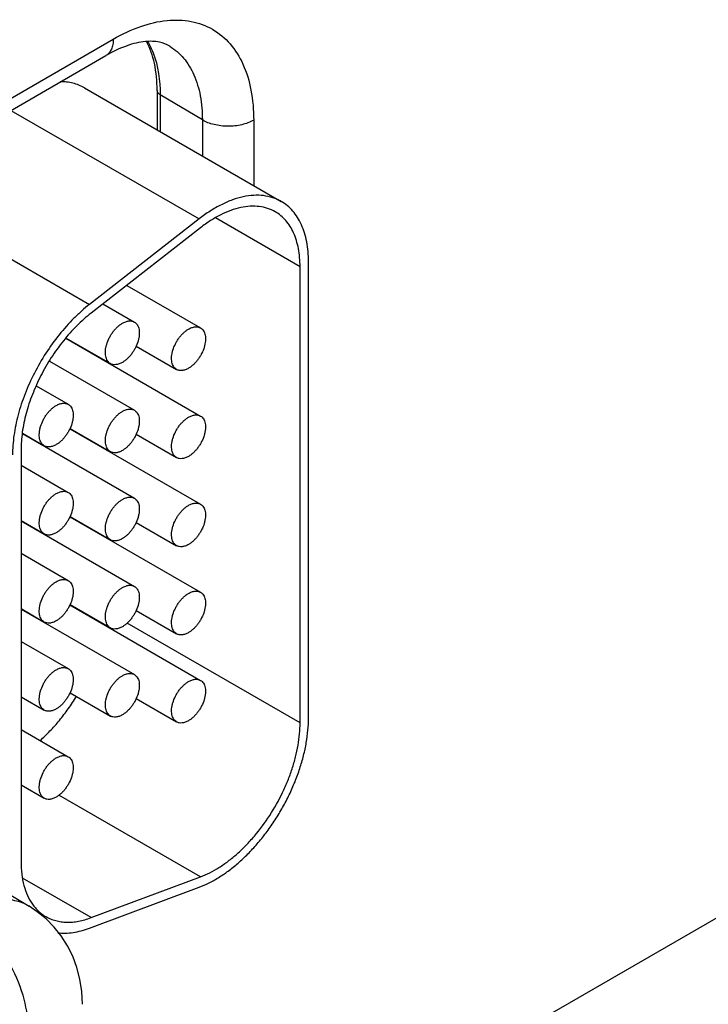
# Model space of a CAD drawing. Header units: inches. Extents: x 0 to 34, y 0 to 22.
# Tile 51 of 145: x 5.123 to 5.554, y 16.776 to 17.392. Entities that reach past the tile are written whole.
import ezdxf

# ---------------------------------------------------------------- set-up
doc = ezdxf.new("R2010")
doc.units = ezdxf.units.IN
doc.header["$LTSCALE"] = 1.87
doc.header["$MEASUREMENT"] = 0
doc.layers.get('0').update_dxf_attribs({"linetype": 'CONTINUOUS'})

msp = doc.modelspace()

# ---------------------------------------------------------------- linework, layer by layer
at = {"color": 7, "linetype": 'CONTINUOUS'}
for p, q in [((5.09093, 17.32724), (5.18162, 17.3796)), ((5.08627, 17.31694), (5.17696, 17.3693)), ((5.16358, 17.34913), (5.28662, 17.27809)), ((5.20903, 17.34757), (5.20903, 17.32289)), ((5.21093, 17.34485), (5.21093, 17.3218)), ((5.2373, 17.32908), (5.21093, 17.34485)), ((5.11763, 17.33504), (5.23524, 17.26713)), ((5.2373, 17.32908), (5.2373, 17.30657)), ((5.2694, 17.32892), (5.2694, 17.28804)), ((5.04789, 17.28238), (5.16683, 17.2137)), ((5.23524, 17.26713), (5.16683, 17.2137)), ((5.2984, 17.23727), (5.24546, 17.26784)), ((5.23616, 17.26163), (5.16775, 17.20821)), ((5.3037, 16.95497), (5.3037, 17.24033)), ((5.2984, 16.95191), (5.2984, 17.23727)), ((5.19003, 17.22561), (5.23616, 17.19897)), ((5.17515, 17.21399), (5.1948, 17.20264)), ((5.15197, 17.19247), (5.23616, 17.14386)), ((5.15212, 17.19264), (5.1798, 17.17666)), ((5.19593, 17.18756), (5.22116, 17.17299)), ((5.14163, 17.17823), (5.1948, 17.14753)), ((5.17536, 17.17896), (5.17536, 17.17922)), ((4.58885, 17.16294), (5.12902, 16.8372)), ((5.13334, 17.1628), (5.15343, 17.1512)), ((5.15448, 17.13591), (5.23616, 17.08875)), ((5.15456, 17.13612), (5.1798, 17.12155)), ((5.12477, 17.13285), (5.1948, 17.09242)), ((5.12479, 17.1331), (5.13843, 17.12522)), ((5.19593, 17.13245), (5.22116, 17.11788)), ((5.12392, 17.1226), (5.12392, 16.8651)), ((5.17536, 17.12385), (5.17536, 17.12411)), ((5.12392, 17.11313), (5.15343, 17.09609)), ((5.12392, 17.07849), (5.13843, 17.07011)), ((5.15448, 17.0808), (5.23616, 17.03364)), ((5.15456, 17.08101), (5.1798, 17.06644)), ((5.12392, 17.07823), (5.1948, 17.03731)), ((5.19593, 17.07734), (5.22116, 17.06277)), ((5.17536, 17.06874), (5.17536, 17.069)), ((5.12392, 17.05802), (5.15343, 17.04098)), ((5.12392, 17.02338), (5.13843, 17.015)), ((5.12392, 17.02312), (5.1948, 16.9822)), ((5.15448, 17.02569), (5.23616, 16.97852)), ((5.15456, 17.0259), (5.1798, 17.01133)), ((5.19593, 17.02222), (5.22116, 17.00766)), ((5.2984, 16.95191), (5.19028, 17.01434)), ((5.12392, 17.00291), (5.15343, 16.98587)), ((5.12392, 16.96826), (5.13843, 16.95989)), ((5.15456, 16.97078), (5.1798, 16.95622)), ((5.19593, 16.96711), (5.22116, 16.95254)), ((5.12392, 16.94779), (5.15343, 16.93076)), ((5.12392, 16.91315), (5.13843, 16.90478)), ((5.23616, 16.85567), (5.14761, 16.9068)), ((5.66442, 16.89084), (5.35007, 16.70933)), ((5.16775, 16.8301), (5.12486, 16.85486)), ((5.16775, 16.8301), (5.23616, 16.85567)), ((5.16683, 16.82353), (5.23524, 16.84911))]:
    msp.add_line(p, q, dxfattribs=at)
msp.add_lwpolyline([(5.16234, 16.7759), (5.16194, 16.78387), (5.16076, 16.79159), (5.15884, 16.79897), (5.15623, 16.80597), (5.15295, 16.81254), (5.14905, 16.81864), (5.14458, 16.82425), (5.13958, 16.82932), (5.13409, 16.83382), (5.12902, 16.8372)], dxfattribs=at)
for points, knots in [([(5.18162, 17.3796), (5.18706, 17.38274), (5.1979, 17.3879), (5.21455, 17.39192), (5.23019, 17.39152), (5.24411, 17.38648), (5.25544, 17.37695), (5.2636, 17.36361), (5.26845, 17.34718), (5.2694, 17.33521), (5.2694, 17.32892)], [0, 0, 0, 0, 0.144905, 0.274533, 0.391125, 0.500011, 0.608895, 0.725481, 0.855103, 1, 1, 1, 1]), ([(5.18162, 17.3796), (5.18162, 17.37846), (5.18144, 17.37629), (5.18056, 17.37331), (5.17909, 17.37089), (5.1777, 17.36973), (5.17696, 17.3693)], [0, 0, 0, 0, 0.289807, 0.549047, 0.782228, 1, 1, 1, 1]), ([(5.21688, 17.37524), (5.21493, 17.37643), (5.20993, 17.37828), (5.20068, 17.37843), (5.18919, 17.37559), (5.1812, 17.37175), (5.17696, 17.3693)], [0, 0, 0, 0, 0.162928, 0.371574, 0.650437, 1, 1, 1, 1]), ([(5.20903, 17.34757), (5.20903, 17.35324), (5.20812, 17.36378), (5.20472, 17.37389), (5.20244, 17.37815)], [0, 0, 0, 0, 0.539807, 1, 1, 1, 1]), ([(5.20309, 17.37815), (5.20441, 17.3759), (5.20937, 17.36549), (5.21093, 17.35373), (5.21093, 17.34485)], [0, 0, 0, 0, 0.226637, 1, 1, 1, 1]), ([(5.21688, 17.37524), (5.22014, 17.37326), (5.22623, 17.36795), (5.2327, 17.3571), (5.23655, 17.34381), (5.2373, 17.33416), (5.2373, 17.32908)], [0, 0, 0, 0, 0.217752, 0.451264, 0.710615, 1, 1, 1, 1]), ([(5.16358, 17.34913), (5.16247, 17.34978), (5.16013, 17.35091), (5.15639, 17.35213), (5.15243, 17.35285), (5.14971, 17.353), (5.14833, 17.353)], [0, 0, 0, 0, 0.242471, 0.488065, 0.739717, 1, 1, 1, 1]), ([(5.21093, 17.34485), (5.21039, 17.34518), (5.20946, 17.34591), (5.20903, 17.34705), (5.20903, 17.34757)], [0, 0, 0, 0, 0.54927, 1, 1, 1, 1]), ([(5.2694, 17.32892), (5.26711, 17.3276), (5.26179, 17.32569), (5.2533, 17.3248), (5.24483, 17.32577), (5.23955, 17.32774), (5.2373, 17.32908)], [0, 0, 0, 0, 0.237748, 0.501114, 0.763872, 1, 1, 1, 1]), ([(5.28662, 17.27809), (5.28579, 17.27857), (5.28409, 17.27944), (5.28046, 17.28084), (5.27555, 17.28191), (5.2693, 17.28207), (5.26272, 17.28115), (5.25592, 17.27915), (5.24897, 17.27612), (5.24198, 17.2721), (5.23748, 17.26888), (5.23524, 17.26713)], [0, 0, 0, 0, 0.051417, 0.1032, 0.209138, 0.320445, 0.438996, 0.56595, 0.70188, 0.846821, 1, 1, 1, 1]), ([(5.3037, 17.24033), (5.3037, 17.24248), (5.30353, 17.24666), (5.30271, 17.25273), (5.30133, 17.25836), (5.29941, 17.2635), (5.29696, 17.2681), (5.29401, 17.27211), (5.29057, 17.2755), (5.28797, 17.27731), (5.28662, 17.27809)], [0, 0, 0, 0, 0.14849, 0.289479, 0.422747, 0.548653, 0.667992, 0.781933, 0.891987, 1, 1, 1, 1]), ([(5.28287, 17.2716), (5.28137, 17.27247), (5.27812, 17.27391), (5.27281, 17.27506), (5.26712, 17.27522), (5.26114, 17.27437), (5.25496, 17.27256), (5.24864, 17.2698), (5.24229, 17.26615), (5.23819, 17.26322), (5.23616, 17.26163)], [0, 0, 0, 0, 0.10308, 0.20903, 0.320349, 0.43892, 0.565901, 0.701837, 0.846767, 1, 1, 1, 1]), ([(5.2984, 17.23727), (5.2984, 17.23922), (5.29824, 17.24303), (5.29749, 17.24854), (5.29624, 17.25366), (5.2945, 17.25833), (5.29227, 17.26251), (5.28959, 17.26616), (5.28646, 17.26924), (5.2841, 17.27089), (5.28287, 17.2716)], [0, 0, 0, 0, 0.148529, 0.289501, 0.422739, 0.548642, 0.667995, 0.781939, 0.891988, 1, 1, 1, 1]), ([(5.16683, 17.2137), (5.16513, 17.21238), (5.16177, 17.20957), (5.15523, 17.20341), (5.14751, 17.19475), (5.13923, 17.18326), (5.13208, 17.17087), (5.12626, 17.15795), (5.12195, 17.14489), (5.11969, 17.13403), (5.11878, 17.12562), (5.11862, 17.12153), (5.11862, 17.11953)], [0, 0, 0, 0, 0.059291, 0.120491, 0.247245, 0.377853, 0.509817, 0.640447, 0.767136, 0.887636, 0.944969, 1, 1, 1, 1]), ([(5.16775, 17.20821), (5.1662, 17.207), (5.16315, 17.20445), (5.1572, 17.19884), (5.15018, 17.19098), (5.14266, 17.18052), (5.13616, 17.16926), (5.13087, 17.15752), (5.12695, 17.14565), (5.12489, 17.13578), (5.12407, 17.12813), (5.12392, 17.12441), (5.12392, 17.1226)], [0, 0, 0, 0, 0.059313, 0.12051, 0.247235, 0.377856, 0.509817, 0.640444, 0.767146, 0.887618, 0.944948, 1, 1, 1, 1]), ([(5.1798, 17.17666), (5.17943, 17.17688), (5.17873, 17.17741), (5.17788, 17.17848), (5.17725, 17.17978), (5.17684, 17.1813), (5.17666, 17.18298), (5.17671, 17.1848), (5.17698, 17.18673), (5.17765, 17.18942), (5.17873, 17.19209), (5.18015, 17.19463), (5.18137, 17.19644), (5.18272, 17.19811), (5.18417, 17.1996), (5.18569, 17.20087), (5.18676, 17.20159), (5.1873, 17.2019)], [0, 0, 0, 0, 0.04282, 0.08741, 0.135196, 0.187114, 0.243566, 0.304532, 0.36964, 0.438255, 0.58247, 0.656229, 0.729617, 0.801598, 0.871247, 0.937677, 1, 1, 1, 1]), ([(5.1873, 17.2019), (5.18795, 17.20228), (5.18926, 17.2029), (5.19128, 17.20339), (5.19288, 17.20335), (5.19403, 17.20303), (5.19455, 17.20278), (5.1948, 17.20264)], [0, 0, 0, 0, 0.289326, 0.548705, 0.78167, 0.891839, 1, 1, 1, 1]), ([(5.1948, 17.20264), (5.19517, 17.20243), (5.19587, 17.20189), (5.19671, 17.20083), (5.19734, 17.19952), (5.19775, 17.19801), (5.19793, 17.19633), (5.19788, 17.1945), (5.19761, 17.19258), (5.19694, 17.18988), (5.19587, 17.18722), (5.19445, 17.18468), (5.19322, 17.18286), (5.19187, 17.1812), (5.19042, 17.17971), (5.1889, 17.17843), (5.18783, 17.17772), (5.1873, 17.17741)], [0, 0, 0, 0, 0.04282, 0.08741, 0.135196, 0.187114, 0.243566, 0.304532, 0.36964, 0.438255, 0.58247, 0.656229, 0.729617, 0.801598, 0.871247, 0.937677, 1, 1, 1, 1]), ([(5.22116, 17.17299), (5.22079, 17.17321), (5.22009, 17.17374), (5.21925, 17.17481), (5.21862, 17.17611), (5.21821, 17.17762), (5.21803, 17.17931), (5.21807, 17.18113), (5.21835, 17.18306), (5.21902, 17.18575), (5.22009, 17.18842), (5.22151, 17.19096), (5.22274, 17.19277), (5.22409, 17.19444), (5.22554, 17.19593), (5.22705, 17.1972), (5.22812, 17.19792), (5.22866, 17.19823)], [0, 0, 0, 0, 0.04282, 0.08741, 0.135196, 0.187114, 0.243566, 0.304532, 0.36964, 0.438255, 0.58247, 0.656229, 0.729617, 0.801598, 0.871247, 0.937677, 1, 1, 1, 1]), ([(5.22866, 17.19823), (5.22932, 17.19861), (5.23063, 17.19923), (5.23264, 17.19972), (5.23425, 17.19968), (5.23539, 17.19936), (5.23592, 17.19911), (5.23616, 17.19897)], [0, 0, 0, 0, 0.289326, 0.548705, 0.78167, 0.891839, 1, 1, 1, 1]), ([(5.23616, 17.19897), (5.23653, 17.19876), (5.23723, 17.19822), (5.23808, 17.19715), (5.23871, 17.19585), (5.23911, 17.19434), (5.2393, 17.19265), (5.23925, 17.19083), (5.23898, 17.1889), (5.23831, 17.18621), (5.23723, 17.18354), (5.23581, 17.18101), (5.23459, 17.17919), (5.23324, 17.17753), (5.23179, 17.17604), (5.23027, 17.17476), (5.2292, 17.17405), (5.22866, 17.17373)], [0, 0, 0, 0, 0.04282, 0.08741, 0.135196, 0.187114, 0.243566, 0.304532, 0.36964, 0.438255, 0.58247, 0.656229, 0.729617, 0.801598, 0.871247, 0.937677, 1, 1, 1, 1]), ([(5.1873, 17.17741), (5.18664, 17.17703), (5.18533, 17.1764), (5.18332, 17.17592), (5.18171, 17.17596), (5.18056, 17.17628), (5.18004, 17.17652), (5.1798, 17.17666)], [0, 0, 0, 0, 0.289326, 0.548705, 0.78167, 0.891839, 1, 1, 1, 1]), ([(5.22866, 17.17373), (5.228, 17.17335), (5.22669, 17.17273), (5.22468, 17.17224), (5.22308, 17.17229), (5.22193, 17.1726), (5.22141, 17.17285), (5.22116, 17.17299)], [0, 0, 0, 0, 0.289326, 0.548705, 0.78167, 0.891839, 1, 1, 1, 1]), ([(5.13843, 17.12522), (5.13806, 17.12544), (5.13736, 17.12597), (5.13652, 17.12704), (5.13589, 17.12834), (5.13548, 17.12986), (5.1353, 17.13154), (5.13534, 17.13336), (5.13562, 17.13529), (5.13628, 17.13798), (5.13736, 17.14065), (5.13878, 17.14319), (5.14, 17.145), (5.14136, 17.14667), (5.14281, 17.14816), (5.14432, 17.14943), (5.14539, 17.15015), (5.14593, 17.15046)], [0, 0, 0, 0, 0.04282, 0.08741, 0.135196, 0.187114, 0.243566, 0.304532, 0.36964, 0.438255, 0.58247, 0.656229, 0.729617, 0.801598, 0.871247, 0.937677, 1, 1, 1, 1]), ([(5.14593, 17.15046), (5.14659, 17.15084), (5.1479, 17.15146), (5.14991, 17.15195), (5.15152, 17.15191), (5.15266, 17.15159), (5.15319, 17.15134), (5.15343, 17.1512)], [0, 0, 0, 0, 0.289326, 0.548705, 0.78167, 0.891839, 1, 1, 1, 1]), ([(5.15343, 17.1512), (5.1538, 17.15099), (5.1545, 17.15045), (5.15535, 17.14939), (5.15598, 17.14808), (5.15638, 17.14657), (5.15657, 17.14489), (5.15652, 17.14306), (5.15625, 17.14114), (5.15558, 17.13844), (5.1545, 17.13578), (5.15308, 17.13324), (5.15186, 17.13143), (5.15051, 17.12976), (5.14906, 17.12827), (5.14754, 17.12699), (5.14647, 17.12628), (5.14593, 17.12597)], [0, 0, 0, 0, 0.04282, 0.08741, 0.135196, 0.187114, 0.243566, 0.304532, 0.36964, 0.438255, 0.58247, 0.656229, 0.729617, 0.801598, 0.871247, 0.937677, 1, 1, 1, 1]), ([(5.1798, 17.12155), (5.17943, 17.12177), (5.17873, 17.1223), (5.17788, 17.12337), (5.17725, 17.12467), (5.17684, 17.12618), (5.17666, 17.12787), (5.17671, 17.12969), (5.17698, 17.13162), (5.17765, 17.13431), (5.17873, 17.13698), (5.18015, 17.13952), (5.18137, 17.14133), (5.18272, 17.143), (5.18417, 17.14449), (5.18569, 17.14576), (5.18676, 17.14648), (5.1873, 17.14679)], [0, 0, 0, 0, 0.04282, 0.08741, 0.135196, 0.187114, 0.243566, 0.304532, 0.36964, 0.438255, 0.58247, 0.656229, 0.729617, 0.801598, 0.871247, 0.937677, 1, 1, 1, 1]), ([(5.1873, 17.14679), (5.18795, 17.14717), (5.18926, 17.14779), (5.19128, 17.14828), (5.19288, 17.14824), (5.19403, 17.14792), (5.19455, 17.14767), (5.1948, 17.14753)], [0, 0, 0, 0, 0.289326, 0.548705, 0.78167, 0.891839, 1, 1, 1, 1]), ([(5.1948, 17.14753), (5.19517, 17.14732), (5.19587, 17.14678), (5.19671, 17.14571), (5.19734, 17.14441), (5.19775, 17.1429), (5.19793, 17.14121), (5.19788, 17.13939), (5.19761, 17.13746), (5.19694, 17.13477), (5.19587, 17.1321), (5.19445, 17.12957), (5.19322, 17.12775), (5.19187, 17.12609), (5.19042, 17.1246), (5.1889, 17.12332), (5.18783, 17.12261), (5.1873, 17.12229)], [0, 0, 0, 0, 0.04282, 0.08741, 0.135196, 0.187114, 0.243566, 0.304532, 0.36964, 0.438255, 0.58247, 0.656229, 0.729617, 0.801598, 0.871247, 0.937677, 1, 1, 1, 1]), ([(5.22116, 17.11788), (5.22079, 17.11809), (5.22009, 17.11863), (5.21925, 17.1197), (5.21862, 17.121), (5.21821, 17.12251), (5.21803, 17.1242), (5.21807, 17.12602), (5.21835, 17.12795), (5.21902, 17.13064), (5.22009, 17.13331), (5.22151, 17.13584), (5.22274, 17.13766), (5.22409, 17.13933), (5.22554, 17.14081), (5.22705, 17.14209), (5.22812, 17.14281), (5.22866, 17.14312)], [0, 0, 0, 0, 0.04282, 0.08741, 0.135196, 0.187114, 0.243566, 0.304532, 0.36964, 0.438255, 0.58247, 0.656229, 0.729617, 0.801598, 0.871247, 0.937677, 1, 1, 1, 1]), ([(5.22866, 17.14312), (5.22932, 17.1435), (5.23063, 17.14412), (5.23264, 17.14461), (5.23425, 17.14456), (5.23539, 17.14425), (5.23592, 17.144), (5.23616, 17.14386)], [0, 0, 0, 0, 0.289326, 0.548705, 0.78167, 0.891839, 1, 1, 1, 1]), ([(5.23616, 17.14386), (5.23653, 17.14365), (5.23723, 17.14311), (5.23808, 17.14204), (5.23871, 17.14074), (5.23911, 17.13923), (5.2393, 17.13754), (5.23925, 17.13572), (5.23898, 17.13379), (5.23831, 17.1311), (5.23723, 17.12843), (5.23581, 17.12589), (5.23459, 17.12408), (5.23324, 17.12241), (5.23179, 17.12092), (5.23027, 17.11965), (5.2292, 17.11893), (5.22866, 17.11862)], [0, 0, 0, 0, 0.04282, 0.08741, 0.135196, 0.187114, 0.243566, 0.304532, 0.36964, 0.438255, 0.58247, 0.656229, 0.729617, 0.801598, 0.871247, 0.937677, 1, 1, 1, 1]), ([(5.14593, 17.12597), (5.14527, 17.12559), (5.14396, 17.12496), (5.14195, 17.12448), (5.14035, 17.12452), (5.1392, 17.12484), (5.13868, 17.12508), (5.13843, 17.12522)], [0, 0, 0, 0, 0.289326, 0.548705, 0.78167, 0.891839, 1, 1, 1, 1]), ([(5.1873, 17.12229), (5.18664, 17.12191), (5.18533, 17.12129), (5.18332, 17.1208), (5.18171, 17.12085), (5.18056, 17.12117), (5.18004, 17.12141), (5.1798, 17.12155)], [0, 0, 0, 0, 0.289326, 0.548705, 0.78167, 0.891839, 1, 1, 1, 1]), ([(5.22866, 17.11862), (5.228, 17.11824), (5.22669, 17.11762), (5.22468, 17.11713), (5.22308, 17.11718), (5.22193, 17.11749), (5.22141, 17.11774), (5.22116, 17.11788)], [0, 0, 0, 0, 0.289326, 0.548705, 0.78167, 0.891839, 1, 1, 1, 1]), ([(5.13843, 17.07011), (5.13806, 17.07033), (5.13736, 17.07086), (5.13652, 17.07193), (5.13589, 17.07323), (5.13548, 17.07474), (5.1353, 17.07643), (5.13534, 17.07825), (5.13562, 17.08018), (5.13628, 17.08287), (5.13736, 17.08554), (5.13878, 17.08808), (5.14, 17.08989), (5.14136, 17.09156), (5.14281, 17.09305), (5.14432, 17.09432), (5.14539, 17.09504), (5.14593, 17.09535)], [0, 0, 0, 0, 0.04282, 0.08741, 0.135196, 0.187114, 0.243566, 0.304532, 0.36964, 0.438255, 0.58247, 0.656229, 0.729617, 0.801598, 0.871247, 0.937677, 1, 1, 1, 1]), ([(5.14593, 17.09535), (5.14659, 17.09573), (5.1479, 17.09635), (5.14991, 17.09684), (5.15152, 17.0968), (5.15266, 17.09648), (5.15319, 17.09623), (5.15343, 17.09609)], [0, 0, 0, 0, 0.289326, 0.548705, 0.78167, 0.891839, 1, 1, 1, 1]), ([(5.15343, 17.09609), (5.1538, 17.09588), (5.1545, 17.09534), (5.15535, 17.09427), (5.15598, 17.09297), (5.15638, 17.09146), (5.15657, 17.08978), (5.15652, 17.08795), (5.15625, 17.08602), (5.15558, 17.08333), (5.1545, 17.08066), (5.15308, 17.07813), (5.15186, 17.07631), (5.15051, 17.07465), (5.14906, 17.07316), (5.14754, 17.07188), (5.14647, 17.07117), (5.14593, 17.07085)], [0, 0, 0, 0, 0.04282, 0.08741, 0.135196, 0.187114, 0.243566, 0.304532, 0.36964, 0.438255, 0.58247, 0.656229, 0.729617, 0.801598, 0.871247, 0.937677, 1, 1, 1, 1]), ([(5.1798, 17.06644), (5.17943, 17.06665), (5.17873, 17.06719), (5.17788, 17.06826), (5.17725, 17.06956), (5.17684, 17.07107), (5.17666, 17.07276), (5.17671, 17.07458), (5.17698, 17.07651), (5.17765, 17.0792), (5.17873, 17.08187), (5.18015, 17.0844), (5.18137, 17.08622), (5.18272, 17.08789), (5.18417, 17.08937), (5.18569, 17.09065), (5.18676, 17.09137), (5.1873, 17.09168)], [0, 0, 0, 0, 0.04282, 0.08741, 0.135196, 0.187114, 0.243566, 0.304532, 0.36964, 0.438255, 0.58247, 0.656229, 0.729617, 0.801598, 0.871247, 0.937677, 1, 1, 1, 1]), ([(5.1873, 17.09168), (5.18795, 17.09206), (5.18926, 17.09268), (5.19128, 17.09317), (5.19288, 17.09312), (5.19403, 17.09281), (5.19455, 17.09256), (5.1948, 17.09242)], [0, 0, 0, 0, 0.289326, 0.548705, 0.78167, 0.891839, 1, 1, 1, 1]), ([(5.1948, 17.09242), (5.19517, 17.09221), (5.19587, 17.09167), (5.19671, 17.0906), (5.19734, 17.0893), (5.19775, 17.08779), (5.19793, 17.0861), (5.19788, 17.08428), (5.19761, 17.08235), (5.19694, 17.07966), (5.19587, 17.07699), (5.19445, 17.07445), (5.19322, 17.07264), (5.19187, 17.07097), (5.19042, 17.06948), (5.1889, 17.06821), (5.18783, 17.06749), (5.1873, 17.06718)], [0, 0, 0, 0, 0.04282, 0.08741, 0.135196, 0.187114, 0.243566, 0.304532, 0.36964, 0.438255, 0.58247, 0.656229, 0.729617, 0.801598, 0.871247, 0.937677, 1, 1, 1, 1]), ([(5.22116, 17.06277), (5.22079, 17.06298), (5.22009, 17.06352), (5.21925, 17.06458), (5.21862, 17.06589), (5.21821, 17.0674), (5.21803, 17.06908), (5.21807, 17.07091), (5.21835, 17.07283), (5.21902, 17.07553), (5.22009, 17.07819), (5.22151, 17.08073), (5.22274, 17.08255), (5.22409, 17.08421), (5.22554, 17.0857), (5.22705, 17.08698), (5.22812, 17.08769), (5.22866, 17.088)], [0, 0, 0, 0, 0.04282, 0.08741, 0.135196, 0.187114, 0.243566, 0.304532, 0.36964, 0.438255, 0.58247, 0.656229, 0.729617, 0.801598, 0.871247, 0.937677, 1, 1, 1, 1]), ([(5.22866, 17.088), (5.22932, 17.08838), (5.23063, 17.08901), (5.23264, 17.0895), (5.23425, 17.08945), (5.23539, 17.08913), (5.23592, 17.08889), (5.23616, 17.08875)], [0, 0, 0, 0, 0.289326, 0.548705, 0.78167, 0.891839, 1, 1, 1, 1]), ([(5.23616, 17.08875), (5.23653, 17.08853), (5.23723, 17.088), (5.23808, 17.08693), (5.23871, 17.08563), (5.23911, 17.08412), (5.2393, 17.08243), (5.23925, 17.08061), (5.23898, 17.07868), (5.23831, 17.07599), (5.23723, 17.07332), (5.23581, 17.07078), (5.23459, 17.06897), (5.23324, 17.0673), (5.23179, 17.06581), (5.23027, 17.06454), (5.2292, 17.06382), (5.22866, 17.06351)], [0, 0, 0, 0, 0.04282, 0.08741, 0.135196, 0.187114, 0.243566, 0.304532, 0.36964, 0.438255, 0.58247, 0.656229, 0.729617, 0.801598, 0.871247, 0.937677, 1, 1, 1, 1]), ([(5.14593, 17.07085), (5.14527, 17.07047), (5.14396, 17.06985), (5.14195, 17.06936), (5.14035, 17.06941), (5.1392, 17.06973), (5.13868, 17.06997), (5.13843, 17.07011)], [0, 0, 0, 0, 0.289326, 0.548705, 0.78167, 0.891839, 1, 1, 1, 1]), ([(5.1873, 17.06718), (5.18664, 17.0668), (5.18533, 17.06618), (5.18332, 17.06569), (5.18171, 17.06574), (5.18056, 17.06605), (5.18004, 17.0663), (5.1798, 17.06644)], [0, 0, 0, 0, 0.289326, 0.548705, 0.78167, 0.891839, 1, 1, 1, 1]), ([(5.22866, 17.06351), (5.228, 17.06313), (5.22669, 17.06251), (5.22468, 17.06202), (5.22308, 17.06206), (5.22193, 17.06238), (5.22141, 17.06263), (5.22116, 17.06277)], [0, 0, 0, 0, 0.289326, 0.548705, 0.78167, 0.891839, 1, 1, 1, 1]), ([(5.14593, 17.04024), (5.14659, 17.04062), (5.1479, 17.04124), (5.14991, 17.04173), (5.15152, 17.04168), (5.15266, 17.04137), (5.15319, 17.04112), (5.15343, 17.04098)], [0, 0, 0, 0, 0.289326, 0.548705, 0.78167, 0.891839, 1, 1, 1, 1]), ([(5.13843, 17.015), (5.13806, 17.01521), (5.13736, 17.01575), (5.13652, 17.01682), (5.13589, 17.01812), (5.13548, 17.01963), (5.1353, 17.02132), (5.13534, 17.02314), (5.13562, 17.02507), (5.13628, 17.02776), (5.13736, 17.03043), (5.13878, 17.03296), (5.14, 17.03478), (5.14136, 17.03645), (5.14281, 17.03793), (5.14432, 17.03921), (5.14539, 17.03993), (5.14593, 17.04024)], [0, 0, 0, 0, 0.04282, 0.08741, 0.135196, 0.187114, 0.243566, 0.304532, 0.36964, 0.438255, 0.58247, 0.656229, 0.729617, 0.801598, 0.871247, 0.937677, 1, 1, 1, 1]), ([(5.15343, 17.04098), (5.1538, 17.04077), (5.1545, 17.04023), (5.15535, 17.03916), (5.15598, 17.03786), (5.15638, 17.03635), (5.15657, 17.03466), (5.15652, 17.03284), (5.15625, 17.03091), (5.15558, 17.02822), (5.1545, 17.02555), (5.15308, 17.02301), (5.15186, 17.0212), (5.15051, 17.01953), (5.14906, 17.01804), (5.14754, 17.01677), (5.14647, 17.01605), (5.14593, 17.01574)], [0, 0, 0, 0, 0.04282, 0.08741, 0.135196, 0.187114, 0.243566, 0.304532, 0.36964, 0.438255, 0.58247, 0.656229, 0.729617, 0.801598, 0.871247, 0.937677, 1, 1, 1, 1]), ([(5.1798, 17.01133), (5.17943, 17.01154), (5.17873, 17.01208), (5.17788, 17.01315), (5.17725, 17.01445), (5.17684, 17.01596), (5.17666, 17.01764), (5.17671, 17.01947), (5.17698, 17.02139), (5.17765, 17.02409), (5.17873, 17.02675), (5.18015, 17.02929), (5.18137, 17.03111), (5.18272, 17.03277), (5.18417, 17.03426), (5.18569, 17.03554), (5.18676, 17.03625), (5.1873, 17.03657)], [0, 0, 0, 0, 0.04282, 0.08741, 0.135196, 0.187114, 0.243566, 0.304532, 0.36964, 0.438255, 0.58247, 0.656229, 0.729617, 0.801598, 0.871247, 0.937677, 1, 1, 1, 1]), ([(5.1873, 17.03657), (5.18795, 17.03694), (5.18926, 17.03757), (5.19128, 17.03806), (5.19288, 17.03801), (5.19403, 17.03769), (5.19455, 17.03745), (5.1948, 17.03731)], [0, 0, 0, 0, 0.289326, 0.548705, 0.78167, 0.891839, 1, 1, 1, 1]), ([(5.1948, 17.03731), (5.19517, 17.03709), (5.19587, 17.03656), (5.19671, 17.03549), (5.19734, 17.03419), (5.19775, 17.03268), (5.19793, 17.03099), (5.19788, 17.02917), (5.19761, 17.02724), (5.19694, 17.02455), (5.19587, 17.02188), (5.19445, 17.01934), (5.19322, 17.01753), (5.19187, 17.01586), (5.19042, 17.01437), (5.1889, 17.0131), (5.18783, 17.01238), (5.1873, 17.01207)], [0, 0, 0, 0, 0.04282, 0.08741, 0.135196, 0.187114, 0.243566, 0.304532, 0.36964, 0.438255, 0.58247, 0.656229, 0.729617, 0.801598, 0.871247, 0.937677, 1, 1, 1, 1]), ([(5.22116, 17.00766), (5.22079, 17.00787), (5.22009, 17.00841), (5.21925, 17.00947), (5.21862, 17.01078), (5.21821, 17.01229), (5.21803, 17.01397), (5.21807, 17.0158), (5.21835, 17.01772), (5.21902, 17.02042), (5.22009, 17.02308), (5.22151, 17.02562), (5.22274, 17.02743), (5.22409, 17.0291), (5.22554, 17.03059), (5.22705, 17.03187), (5.22812, 17.03258), (5.22866, 17.03289)], [0, 0, 0, 0, 0.04282, 0.08741, 0.135196, 0.187114, 0.243566, 0.304532, 0.36964, 0.438255, 0.58247, 0.656229, 0.729617, 0.801598, 0.871247, 0.937677, 1, 1, 1, 1]), ([(5.22866, 17.03289), (5.22932, 17.03327), (5.23063, 17.0339), (5.23264, 17.03438), (5.23425, 17.03434), (5.23539, 17.03402), (5.23592, 17.03378), (5.23616, 17.03364)], [0, 0, 0, 0, 0.289326, 0.548705, 0.78167, 0.891839, 1, 1, 1, 1]), ([(5.23616, 17.03364), (5.23653, 17.03342), (5.23723, 17.03289), (5.23808, 17.03182), (5.23871, 17.03051), (5.23911, 17.029), (5.2393, 17.02732), (5.23925, 17.0255), (5.23898, 17.02357), (5.23831, 17.02088), (5.23723, 17.01821), (5.23581, 17.01567), (5.23459, 17.01386), (5.23324, 17.01219), (5.23179, 17.0107), (5.23027, 17.00943), (5.2292, 17.00871), (5.22866, 17.0084)], [0, 0, 0, 0, 0.04282, 0.08741, 0.135196, 0.187114, 0.243566, 0.304532, 0.36964, 0.438255, 0.58247, 0.656229, 0.729617, 0.801598, 0.871247, 0.937677, 1, 1, 1, 1]), ([(5.14593, 17.01574), (5.14527, 17.01536), (5.14396, 17.01474), (5.14195, 17.01425), (5.14035, 17.0143), (5.1392, 17.01461), (5.13868, 17.01486), (5.13843, 17.015)], [0, 0, 0, 0, 0.289326, 0.548705, 0.78167, 0.891839, 1, 1, 1, 1]), ([(5.1873, 17.01207), (5.18664, 17.01169), (5.18533, 17.01107), (5.18332, 17.01058), (5.18171, 17.01062), (5.18056, 17.01094), (5.18004, 17.01119), (5.1798, 17.01133)], [0, 0, 0, 0, 0.289326, 0.548705, 0.78167, 0.891839, 1, 1, 1, 1]), ([(5.22866, 17.0084), (5.228, 17.00802), (5.22669, 17.0074), (5.22468, 17.00691), (5.22308, 17.00695), (5.22193, 17.00727), (5.22141, 17.00751), (5.22116, 17.00766)], [0, 0, 0, 0, 0.289326, 0.548705, 0.78167, 0.891839, 1, 1, 1, 1]), ([(5.14593, 16.98513), (5.14659, 16.9855), (5.1479, 16.98613), (5.14991, 16.98662), (5.15152, 16.98657), (5.15266, 16.98625), (5.15319, 16.98601), (5.15343, 16.98587)], [0, 0, 0, 0, 0.289326, 0.548705, 0.78167, 0.891839, 1, 1, 1, 1]), ([(5.13843, 16.95989), (5.13806, 16.9601), (5.13736, 16.96064), (5.13652, 16.96171), (5.13589, 16.96301), (5.13548, 16.96452), (5.1353, 16.9662), (5.13534, 16.96803), (5.13562, 16.96995), (5.13628, 16.97265), (5.13736, 16.97531), (5.13878, 16.97785), (5.14, 16.97967), (5.14136, 16.98133), (5.14281, 16.98282), (5.14432, 16.9841), (5.14539, 16.98481), (5.14593, 16.98513)], [0, 0, 0, 0, 0.04282, 0.08741, 0.135196, 0.187114, 0.243566, 0.304532, 0.36964, 0.438255, 0.58247, 0.656229, 0.729617, 0.801598, 0.871247, 0.937677, 1, 1, 1, 1]), ([(5.15343, 16.98587), (5.1538, 16.98565), (5.1545, 16.98512), (5.15535, 16.98405), (5.15598, 16.98275), (5.15638, 16.98124), (5.15657, 16.97955), (5.15652, 16.97773), (5.15625, 16.9758), (5.15558, 16.97311), (5.1545, 16.97044), (5.15308, 16.9679), (5.15186, 16.96609), (5.15051, 16.96442), (5.14906, 16.96293), (5.14754, 16.96166), (5.14647, 16.96094), (5.14593, 16.96063)], [0, 0, 0, 0, 0.04282, 0.08741, 0.135196, 0.187114, 0.243566, 0.304532, 0.36964, 0.438255, 0.58247, 0.656229, 0.729617, 0.801598, 0.871247, 0.937677, 1, 1, 1, 1]), ([(5.1798, 16.95622), (5.17943, 16.95643), (5.17873, 16.95697), (5.17788, 16.95803), (5.17725, 16.95934), (5.17684, 16.96085), (5.17666, 16.96253), (5.17671, 16.96436), (5.17698, 16.96628), (5.17765, 16.96898), (5.17873, 16.97164), (5.18015, 16.97418), (5.18137, 16.97599), (5.18272, 16.97766), (5.18417, 16.97915), (5.18569, 16.98043), (5.18676, 16.98114), (5.1873, 16.98145)], [0, 0, 0, 0, 0.04282, 0.08741, 0.135196, 0.187114, 0.243566, 0.304532, 0.36964, 0.438255, 0.58247, 0.656229, 0.729617, 0.801598, 0.871247, 0.937677, 1, 1, 1, 1]), ([(5.1873, 16.98145), (5.18795, 16.98183), (5.18926, 16.98246), (5.19128, 16.98294), (5.19288, 16.9829), (5.19403, 16.98258), (5.19455, 16.98234), (5.1948, 16.9822)], [0, 0, 0, 0, 0.289326, 0.548705, 0.78167, 0.891839, 1, 1, 1, 1]), ([(5.1948, 16.9822), (5.19517, 16.98198), (5.19587, 16.98145), (5.19671, 16.98038), (5.19734, 16.97908), (5.19775, 16.97756), (5.19793, 16.97588), (5.19788, 16.97406), (5.19761, 16.97213), (5.19694, 16.96944), (5.19587, 16.96677), (5.19445, 16.96423), (5.19322, 16.96242), (5.19187, 16.96075), (5.19042, 16.95926), (5.1889, 16.95799), (5.18783, 16.95727), (5.1873, 16.95696)], [0, 0, 0, 0, 0.04282, 0.08741, 0.135196, 0.187114, 0.243566, 0.304532, 0.36964, 0.438255, 0.58247, 0.656229, 0.729617, 0.801598, 0.871247, 0.937677, 1, 1, 1, 1]), ([(5.22116, 16.95254), (5.22079, 16.95276), (5.22009, 16.95329), (5.21925, 16.95436), (5.21862, 16.95567), (5.21821, 16.95718), (5.21803, 16.95886), (5.21807, 16.96069), (5.21835, 16.96261), (5.21902, 16.9653), (5.22009, 16.96797), (5.22151, 16.97051), (5.22274, 16.97232), (5.22409, 16.97399), (5.22554, 16.97548), (5.22705, 16.97675), (5.22812, 16.97747), (5.22866, 16.97778)], [0, 0, 0, 0, 0.04282, 0.08741, 0.135196, 0.187114, 0.243566, 0.304532, 0.36964, 0.438255, 0.58247, 0.656229, 0.729617, 0.801598, 0.871247, 0.937677, 1, 1, 1, 1]), ([(5.22866, 16.97778), (5.22932, 16.97816), (5.23063, 16.97878), (5.23264, 16.97927), (5.23425, 16.97923), (5.23539, 16.97891), (5.23592, 16.97867), (5.23616, 16.97852)], [0, 0, 0, 0, 0.289326, 0.548705, 0.78167, 0.891839, 1, 1, 1, 1]), ([(5.23616, 16.97852), (5.23653, 16.97831), (5.23723, 16.97777), (5.23808, 16.97671), (5.23871, 16.9754), (5.23911, 16.97389), (5.2393, 16.97221), (5.23925, 16.97038), (5.23898, 16.96846), (5.23831, 16.96576), (5.23723, 16.9631), (5.23581, 16.96056), (5.23459, 16.95875), (5.23324, 16.95708), (5.23179, 16.95559), (5.23027, 16.95431), (5.2292, 16.9536), (5.22866, 16.95329)], [0, 0, 0, 0, 0.04282, 0.08741, 0.135196, 0.187114, 0.243566, 0.304532, 0.36964, 0.438255, 0.58247, 0.656229, 0.729617, 0.801598, 0.871247, 0.937677, 1, 1, 1, 1]), ([(5.13582, 16.9409), (5.13798, 16.9428), (5.14219, 16.94685), (5.14809, 16.9535), (5.15359, 16.96073), (5.15694, 16.96585), (5.15853, 16.96848)], [0, 0, 0, 0, 0.240177, 0.488476, 0.742583, 1, 1, 1, 1]), ([(5.14593, 16.96063), (5.14527, 16.96025), (5.14396, 16.95963), (5.14195, 16.95914), (5.14035, 16.95918), (5.1392, 16.9595), (5.13868, 16.95975), (5.13843, 16.95989)], [0, 0, 0, 0, 0.289326, 0.548705, 0.78167, 0.891839, 1, 1, 1, 1]), ([(5.1873, 16.95696), (5.18664, 16.95658), (5.18533, 16.95596), (5.18332, 16.95547), (5.18171, 16.95551), (5.18056, 16.95583), (5.18004, 16.95607), (5.1798, 16.95622)], [0, 0, 0, 0, 0.289326, 0.548705, 0.78167, 0.891839, 1, 1, 1, 1]), ([(5.22866, 16.95329), (5.228, 16.95291), (5.22669, 16.95229), (5.22468, 16.9518), (5.22308, 16.95184), (5.22193, 16.95216), (5.22141, 16.9524), (5.22116, 16.95254)], [0, 0, 0, 0, 0.289326, 0.548705, 0.78167, 0.891839, 1, 1, 1, 1]), ([(5.23524, 16.84911), (5.23739, 16.84991), (5.24173, 16.85183), (5.24808, 16.85544), (5.2544, 16.85983), (5.26061, 16.86494), (5.26664, 16.87071), (5.27242, 16.87708), (5.27788, 16.88397), (5.28296, 16.89131), (5.28759, 16.89899), (5.29172, 16.90694), (5.29531, 16.91506), (5.29831, 16.92325), (5.30068, 16.93142), (5.30241, 16.93947), (5.30345, 16.94731), (5.3037, 16.95246), (5.3037, 16.95497)], [0, 0, 0, 0, 0.052011, 0.107177, 0.165268, 0.226024, 0.289128, 0.354159, 0.42065, 0.488094, 0.555968, 0.623735, 0.690861, 0.756822, 0.821124, 0.883348, 0.943107, 1, 1, 1, 1]), ([(5.23616, 16.85567), (5.23811, 16.8564), (5.24206, 16.85814), (5.24784, 16.86142), (5.25358, 16.86541), (5.25923, 16.87006), (5.26471, 16.87531), (5.27178, 16.88311), (5.27978, 16.89394), (5.28641, 16.90575), (5.29077, 16.91562), (5.2935, 16.92307), (5.29565, 16.9305), (5.29722, 16.93782), (5.29817, 16.94494), (5.2984, 16.94963), (5.2984, 16.95191)], [0, 0, 0, 0, 0.052029, 0.107196, 0.165286, 0.226054, 0.289169, 0.354209, 0.488091, 0.623683, 0.690817, 0.75679, 0.821104, 0.883327, 0.943087, 1, 1, 1, 1]), ([(5.14593, 16.93001), (5.14659, 16.93039), (5.1479, 16.93102), (5.14991, 16.9315), (5.15152, 16.93146), (5.15266, 16.93114), (5.15319, 16.9309), (5.15343, 16.93076)], [0, 0, 0, 0, 0.289326, 0.548705, 0.78167, 0.891839, 1, 1, 1, 1]), ([(5.15343, 16.93076), (5.1538, 16.93054), (5.1545, 16.93001), (5.15535, 16.92894), (5.15598, 16.92764), (5.15638, 16.92612), (5.15657, 16.92444), (5.15652, 16.92262), (5.15625, 16.92069), (5.15558, 16.918), (5.1545, 16.91533), (5.15308, 16.91279), (5.15186, 16.91098), (5.15051, 16.90931), (5.14906, 16.90782), (5.14754, 16.90655), (5.14647, 16.90583), (5.14593, 16.90552)], [0, 0, 0, 0, 0.04282, 0.08741, 0.135196, 0.187114, 0.243566, 0.304532, 0.36964, 0.438255, 0.58247, 0.656229, 0.729617, 0.801598, 0.871247, 0.937677, 1, 1, 1, 1]), ([(5.13843, 16.90478), (5.13806, 16.90499), (5.13736, 16.90553), (5.13652, 16.90659), (5.13589, 16.9079), (5.13548, 16.90941), (5.1353, 16.91109), (5.13534, 16.91292), (5.13562, 16.91484), (5.13628, 16.91754), (5.13736, 16.9202), (5.13878, 16.92274), (5.14, 16.92455), (5.14136, 16.92622), (5.14281, 16.92771), (5.14432, 16.92899), (5.14539, 16.9297), (5.14593, 16.93001)], [0, 0, 0, 0, 0.04282, 0.08741, 0.135196, 0.187114, 0.243566, 0.304532, 0.36964, 0.438255, 0.58247, 0.656229, 0.729617, 0.801598, 0.871247, 0.937677, 1, 1, 1, 1]), ([(5.14593, 16.90552), (5.14527, 16.90514), (5.14396, 16.90452), (5.14195, 16.90403), (5.14035, 16.90407), (5.1392, 16.90439), (5.13868, 16.90463), (5.13843, 16.90478)], [0, 0, 0, 0, 0.289326, 0.548705, 0.78167, 0.891839, 1, 1, 1, 1]), ([(5.12392, 16.8651), (5.12392, 16.8625), (5.1242, 16.85748), (5.12554, 16.85032), (5.12777, 16.84394), (5.12992, 16.84014), (5.13112, 16.83845)], [0, 0, 0, 0, 0.278186, 0.536982, 0.776755, 1, 1, 1, 1]), ([(5.12902, 16.8372), (5.12626, 16.83887), (5.11989, 16.84131), (5.10926, 16.84175), (5.0979, 16.83917), (5.09049, 16.83575), (5.08676, 16.83365)], [0, 0, 0, 0, 0.218036, 0.451281, 0.710451, 1, 1, 1, 1]), ([(5.13112, 16.83845), (5.13169, 16.83765), (5.13289, 16.83613), (5.13489, 16.83407), (5.13708, 16.83226), (5.13865, 16.83123), (5.13945, 16.83077)], [0, 0, 0, 0, 0.256807, 0.507852, 0.754935, 1, 1, 1, 1]), ([(5.12834, 16.76143), (5.12834, 16.76825), (5.12579, 16.78264), (5.11688, 16.80288), (5.10384, 16.82076), (5.09267, 16.83021), (5.08676, 16.83365)], [0, 0, 0, 0, 0.237084, 0.499719, 0.762507, 1, 1, 1, 1]), ([(5.13945, 16.83077), (5.14041, 16.83022), (5.14241, 16.82923), (5.1456, 16.82815), (5.14897, 16.82747), (5.15251, 16.82719), (5.15618, 16.82732), (5.15998, 16.82784), (5.16386, 16.82876), (5.16645, 16.82961), (5.16775, 16.8301)], [0, 0, 0, 0, 0.113227, 0.227755, 0.344803, 0.465474, 0.590715, 0.721294, 0.857664, 1, 1, 1, 1]), ([(5.14687, 16.82064), (5.14843, 16.82045), (5.15166, 16.82031), (5.15661, 16.82074), (5.16172, 16.8218), (5.16511, 16.82289), (5.16683, 16.82353)], [0, 0, 0, 0, 0.231785, 0.474823, 0.730685, 1, 1, 1, 1])]:
    msp.add_open_spline(points, degree=3, knots=knots, dxfattribs=at)

doc.saveas('drawing.dxf')
